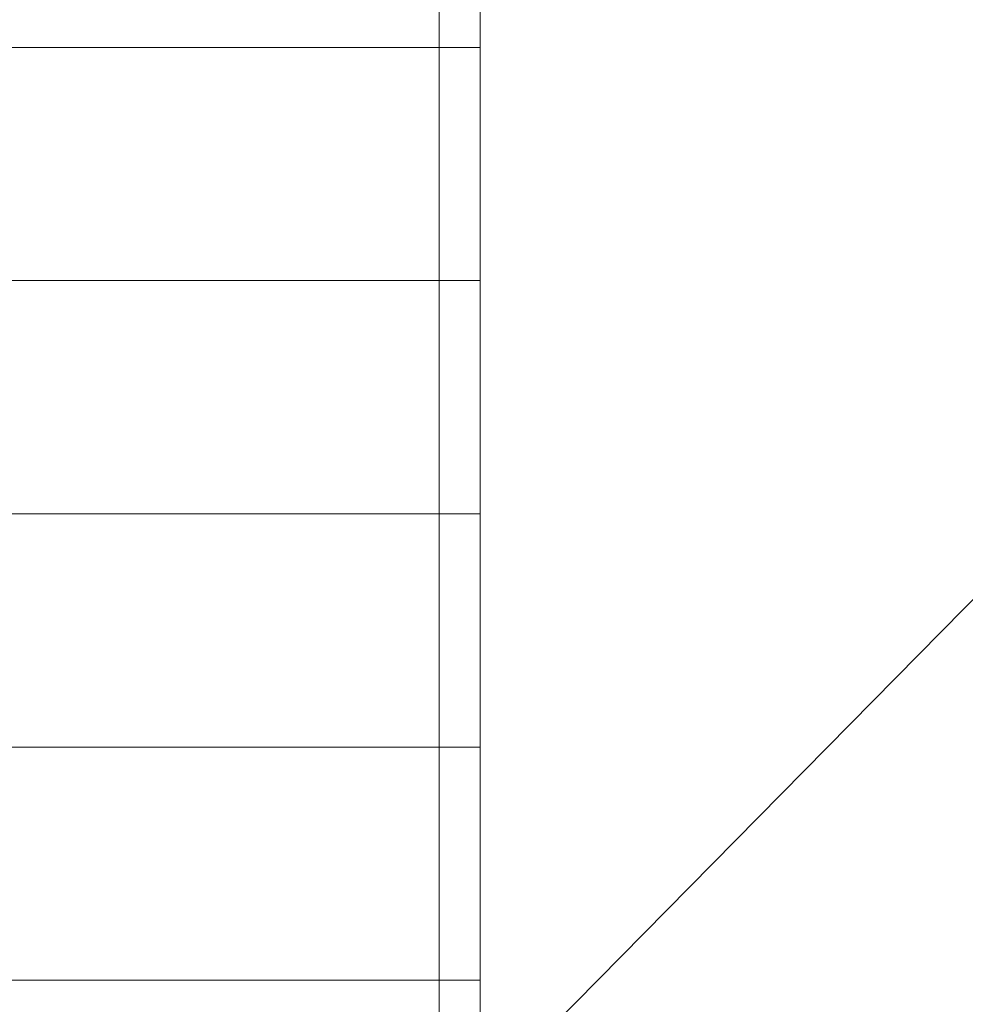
# Model space of a CAD drawing. Header units: centimetres. Extents: x -2424 to 1783, y 5 to 2907.
# Tile 11 of 99: x -1115 to -977, y 1537 to 1680. Entities that reach past the tile are written whole.
import ezdxf

# ---------------------------------------------------------------- set-up
doc = ezdxf.new("R2010")
doc.units = ezdxf.units.CM
doc.linetypes.add('Dash', pattern=[60, 30, -30])
for name, color, linetype, lineweight in [('A-AREA', 32, 'Continuous', 13), ('A-DETL-THIN', 151, 'Continuous', 9), ('S-STRS', 31, 'Continuous', 13), ('S-STRS-MBND', 31, 'Continuous', 13)]:
    doc.layers.add(name, color=color, linetype=linetype, lineweight=lineweight)

msp = doc.modelspace()

# ---------------------------------------------------------------- linework, layer by layer
at = {"layer": 'A-AREA', "color": 251, "lineweight": 9}
msp.add_line((-1037.41, 1533.33), (-741.62, 1833.33), dxfattribs=at)
at = {"layer": 'A-DETL-THIN', "color": 251, "lineweight": 9}
for p, q in [((-1053.62, 1527.33), (-1053.62, 1689.33)), ((-1047.62, 1533.33), (-1047.62, 1683.33))]:
    msp.add_line(p, q, dxfattribs=at)
at = {"layer": 'S-STRS', "color": 251, "lineweight": 9}
for p, q in [((-1047.62, 1676.33), (-1047.62, 1683.33)), ((-1197.62, 1676.33), (-1047.62, 1676.33)), ((-1197.62, 1676.33), (-1047.62, 1676.33)), ((-1047.62, 1642.33), (-1047.62, 1676.33)), ((-1197.62, 1642.33), (-1047.62, 1642.33)), ((-1197.62, 1642.33), (-1047.62, 1642.33)), ((-1047.62, 1608.33), (-1047.62, 1642.33)), ((-1197.62, 1608.33), (-1047.62, 1608.33)), ((-1197.62, 1608.33), (-1047.62, 1608.33)), ((-1047.62, 1574.33), (-1047.62, 1608.33)), ((-1197.62, 1574.33), (-1047.62, 1574.33)), ((-1197.62, 1574.33), (-1047.62, 1574.33)), ((-1047.62, 1540.33), (-1047.62, 1574.33)), ((-1197.62, 1540.33), (-1047.62, 1540.33)), ((-1197.62, 1540.33), (-1047.62, 1540.33)), ((-1047.62, 1533.33), (-1047.62, 1540.33))]:
    msp.add_line(p, q, dxfattribs=at)
at = {"layer": 'S-STRS-MBND', "color": 251, "linetype": 'Dash', "lineweight": 9}
for p, q in [((-1047.62, 1676.33), (-1047.62, 1683.33)), ((-1197.62, 1676.33), (-1047.62, 1676.33)), ((-1197.62, 1676.33), (-1047.62, 1676.33)), ((-1047.62, 1540.33), (-1047.62, 1676.33)), ((-1197.62, 1642.33), (-1047.62, 1642.33)), ((-1197.62, 1642.33), (-1047.62, 1642.33)), ((-1197.62, 1608.33), (-1047.62, 1608.33)), ((-1197.62, 1608.33), (-1047.62, 1608.33)), ((-1197.62, 1574.33), (-1047.62, 1574.33)), ((-1197.62, 1574.33), (-1047.62, 1574.33)), ((-1197.62, 1540.33), (-1047.62, 1540.33)), ((-1197.62, 1540.33), (-1047.62, 1540.33)), ((-1047.62, 1533.33), (-1047.62, 1540.33))]:
    msp.add_line(p, q, dxfattribs=at)

doc.saveas('drawing.dxf')
